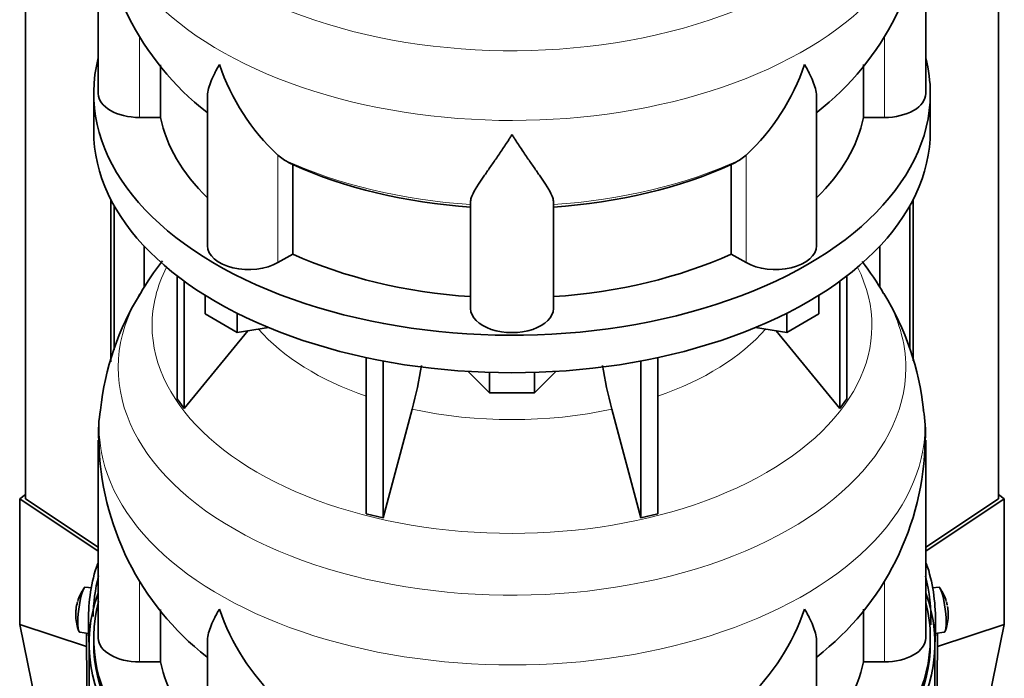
# Model space of a CAD drawing. Header units: millimetres. Extents: x -304 to -45, y -444 to 1021.
# Tile 5 of 29: x -91 to -48, y -394 to -365. Entities that reach past the tile are written whole.
import ezdxf

# ---------------------------------------------------------------- set-up
doc = ezdxf.new("R2010")
doc.units = ezdxf.units.MM
for name, color, linetype in [('M5X8_UNI7687', 7, 'Continuous'), ('MID_134-18', 7, 'Continuous'), ('VSI134_DIFFUSORE', 7, 'Continuous'), ('VSI134_FILTRO_A', 7, 'Continuous'), ('VSI134_SUPPORTO_', 7, 'Continuous'), ('VSI134_TERMINALE', 7, 'Continuous')]:
    doc.layers.add(name, color=color, linetype=linetype)

# ---------------------------------------------------------------- blocks, each defined once
blk = doc.blocks.new('SE4')
at = {"layer": 'M5X8_UNI7687', "color": 7, "linetype": 'Continuous', "lineweight": 35}
for p, q in [((-87.392, -389.854), (-87.653, -389.829)), ((-50.527, -389.829), (-50.787, -389.854)), ((-87.894, -391.787), (-87.509, -391.845)), ((-50.672, -391.845), (-50.286, -391.787))]:
    blk.add_line(p, q, dxfattribs=at)
for centre, radius, start, end in [((-86.071, -391.017), 2, 144.9873, 163.3043), ((-52.109, -391.017), 2, 16.6957, 35.0127), ((-86.071, -391.017), 2, 166.4722, 175.0433), ((-52.109, -391.017), 2, 11.8797, 13.5278), ((23.111, -379.706), 74.068, 188.50644, 188.61408), ((-86.071, -391.017), 2, 182.7249, 201.02), ((-52.109, -391.017), 2, 338.98, 357.2751)]:
    blk.add_arc(centre, radius, start, end, dxfattribs=at)
for centre, major_axis, ratio, start_param, end_param in [((-87.773, -390.808), (0.12, 0.979), 0.169759, 0.004788, 3.136805), ((-50.407, -390.808), (0.12, -0.979), 0.169759, 0.004788, 3.136805), ((-86.067, -390.999), (1.956, -0.416), 0.810411, 3.076577, 3.120069), ((-52.113, -390.999), (-1.956, -0.416), 0.810411, 3.163117, 3.206609), ((-86.375, -390.618), (-1.472, -1.124), 0.747167, 5.690056, 5.839748), ((-86.073, -391.042), (1.989, -0.211), 0.589949, 3.115062, 3.229621), ((-52.107, -391.042), (-1.989, -0.211), 0.589949, 3.053564, 3.168123), ((-51.805, -390.618), (1.472, -1.124), 0.747167, 0.443437, 0.593129)]:
    blk.add_ellipse(centre, major_axis=major_axis, ratio=ratio, start_param=start_param, end_param=end_param, dxfattribs=at)
at = {"layer": 'MID_134-18', "color": 7, "linetype": 'Continuous', "lineweight": 35}
for p, q in [((-90.252, 42.745), (-90.252, -385.984)), ((-47.928, -385.984), (-47.928, 42.745)), ((-86.551, -380.021), (-86.551, -372.957)), ((-51.629, -372.957), (-51.629, -379.983)), ((-86.4, -379.509), (-86.4, -373.239)), ((-51.78, -373.239), (-51.78, -379.478)), ((-85.097, -376.772), (-85.097, -374.995)), ((-53.083, -374.995), (-53.083, -376.766))]:
    blk.add_line(p, q, dxfattribs=at)
at = {"layer": 'VSI134_DIFFUSORE', "color": 7, "linetype": 'Continuous', "lineweight": 35}
for p, q in [((-87.09, -359.75), (-87.09, -368.361)), ((-51.09, -368.361), (-51.09, -359.75)), ((-84.384, -369.4), (-84.384, -367.111)), ((-53.796, -367.103), (-53.796, -369.4)), ((-87.29, -368.361), (-87.29, -369.994)), ((-50.89, -369.994), (-50.89, -368.361)), ((-82.345, -368.542), (-82.345, -374.975)), ((-55.835, -374.975), (-55.835, -368.517)), ((-85.29, -369.4), (-84.384, -369.4)), ((-53.796, -369.4), (-52.89, -369.4)), ((-78.988, -371.25), (-79.272, -371.04)), ((-58.908, -371.04), (-59.192, -371.25)), ((-78.632, -375.34), (-78.632, -371.444)), ((-59.548, -371.444), (-59.548, -375.34)), ((-70.89, -377.714), (-70.89, -373.045)), ((-67.29, -377.714), (-67.29, -373.045)), ((-79.272, -375.709), (-78.632, -375.34)), ((-59.548, -375.34), (-58.908, -375.709)), ((-83.656, -376.294), (-83.656, -381.63)), ((-83.349, -376.524), (-83.349, -382.057)), ((-54.831, -376.524), (-54.831, -382.057)), ((-54.524, -376.294), (-54.524, -381.63)), ((-82.441, -377.946), (-82.441, -377.135)), ((-55.739, -377.946), (-55.739, -377.135)), ((-81.053, -378.747), (-82.441, -377.946)), ((-81.053, -378.747), (-81.053, -377.913)), ((-57.127, -378.747), (-57.127, -377.913)), ((-55.739, -377.946), (-57.127, -378.747)), ((-83.349, -382.057), (-80.577, -378.674)), ((-79.688, -378.536), (-81.053, -378.747)), ((-57.127, -378.747), (-58.492, -378.536)), ((-57.603, -378.674), (-54.831, -382.057)), ((-75.429, -379.844), (-75.429, -386.629)), ((-62.751, -379.844), (-62.751, -386.629)), ((-74.69, -379.992), (-74.69, -386.806)), ((-63.49, -379.992), (-63.49, -386.806)), ((-70.071, -381.374), (-71.002, -380.444)), ((-70.071, -381.374), (-70.071, -380.486)), ((-67.178, -380.444), (-68.108, -381.374)), ((-68.108, -381.374), (-68.108, -380.486)), ((-83.656, -381.63), (-83.349, -382.057)), ((-68.108, -381.374), (-70.071, -381.374)), ((-54.831, -382.057), (-54.524, -381.63)), ((-74.69, -386.806), (-73.435, -382.082)), ((-64.745, -382.082), (-63.49, -386.806)), ((-87.09, -383.428), (-87.09, -392.039)), ((-51.09, -392.039), (-51.09, -383.428)), ((-75.429, -386.629), (-74.69, -386.806)), ((-63.49, -386.806), (-62.751, -386.629)), ((-84.384, -393.079), (-84.384, -390.79)), ((-53.796, -390.782), (-53.796, -393.079)), ((-82.345, -392.22), (-82.345, -398.653)), ((-55.835, -398.653), (-55.835, -392.196)), ((-85.29, -393.079), (-84.384, -393.079)), ((-53.796, -393.079), (-52.89, -393.079))]:
    blk.add_line(p, q, dxfattribs=at)
at = {"layer": 'VSI134_DIFFUSORE', "color": 4, "linetype": 'Continuous', "lineweight": 9}
for p, q in [((-52.89, -369.4), (-52.89, -365.836)), ((-85.29, -369.4), (-85.29, -365.843)), ((-79.272, -375.709), (-79.272, -371.04)), ((-58.908, -375.709), (-58.908, -371.04)), ((-85.29, -393.079), (-85.29, -389.522)), ((-52.89, -393.079), (-52.89, -389.514))]:
    blk.add_line(p, q, dxfattribs=at)
at = {"layer": 'VSI134_DIFFUSORE', "color": 7, "linetype": 'Continuous', "lineweight": 35}
for centre, radius, start, end in [((-74.869, -359.559), 12.195, 180.9232, 232.019), ((-63.258, -359.57), 12.145, 307.7838, 359.1496), ((-72.772, -364.049), 9.546, 198.6373, 227.0857), ((-65.408, -364.049), 9.546, 312.9143, 341.3628), ((-77.406, -368.772), 2.94, 237.4509, 245.3566), ((-60.774, -368.772), 2.94, 294.6434, 302.5491), ((-73.727, -383.821), 13.37, 142.2745, 149.5903), ((-64.475, -383.846), 13.404, 30.4606, 37.6108), ((-75.26, -383.308), 11.792, 147.9839, 174.2321), ((-62.98, -383.302), 11.846, 5.7267, 31.8237), ((-91.404, -377.219), 18.615, 344.857, 350.8412), ((-47.039, -377.261), 18.351, 189.1522, 195.2315), ((-55.916, -383.062), 4.815, 355.6284, 11.2767), ((-82.326, -383.048), 4.753, 168.7957, 184.6567), ((-74.869, -383.237), 12.195, 180.9232, 232.019), ((-63.258, -383.249), 12.145, 307.7838, 359.1496), ((-72.772, -387.727), 9.546, 198.6373, 227.0857), ((-65.408, -387.727), 9.546, 312.9143, 341.3628)]:
    blk.add_arc(centre, radius, start, end, dxfattribs=at)
at = {"layer": 'VSI134_DIFFUSORE', "color": 4, "linetype": 'Continuous', "lineweight": 9}
for centre, major_axis, start_param, end_param in [((-69.09, -356.606), (17.133, 0), 2.810588, 6.283185), ((-69.09, -359.157), (-17.966, 0), 0, 3.20981), ((-69.09, -364.066), (-15.9, 0), 0.898849, 1.457346), ((-69.09, -364.066), (15.9, 0), 4.82584, 5.384336), ((-69.09, -378.446), (-15.66, 0), 0, 3.425204), ((-69.09, -378.446), (-15.66, 0), 5.999574, 6.283185), ((-69.09, -380.285), (17.133, 0), 2.810588, 6.283185), ((-69.09, -380.285), (17.133, 0), 0, 0.331105), ((-69.09, -375.423), (-12.326, 0), 0.463231, 1.030574), ((-69.09, -375.423), (12.326, 0), 5.252612, 5.819954), ((-69.09, -375.423), (-12.326, 0), 1.210556, 1.931037), ((-69.09, -382.836), (-17.966, 0), 0, 3.20981), ((-69.09, -382.836), (-17.966, 0), 6.215147, 6.283185)]:
    blk.add_ellipse(centre, major_axis=major_axis, ratio=0.57735, start_param=start_param, end_param=end_param, dxfattribs=at)
at = {"layer": 'VSI134_DIFFUSORE', "color": 7, "linetype": 'Continuous', "lineweight": 35}
for centre, major_axis, start_param, end_param in [((-69.09, -368.361), (18.2, 0), 2.993207, 6.283185), ((-69.09, -368.361), (18.2, 0), 0, 0.148386), ((-85.29, -368.361), (1.8, 0), 3.141593, 4.712389), ((-52.89, -368.361), (-1.8, 0), 1.570796, 3.141593), ((-69.09, -368.361), (-15.4, 0), 0.117151, 0.534109), ((-69.09, -368.361), (15.4, 0), 5.749077, 6.166034), ((-69.09, -369.994), (-18.2, 0), 0, 3.141593), ((-69.09, -364.466), (-15.4, 0), 0.902549, 1.453645), ((-69.09, -364.466), (15.4, 0), 4.82954, 5.380636), ((-80.545, -374.975), (1.8, 0), 3.141593, 5.497787), ((-57.635, -374.975), (-1.8, 0), 0.785398, 3.141593), ((-69.09, -368.361), (-15.4, 0), 0.902549, 1.453645), ((-69.09, -368.361), (15.4, 0), 4.82954, 5.380636), ((-69.09, -377.714), (-1.8, 0), 0, 3.141593), ((-85.29, -392.039), (1.8, 0), 3.141593, 4.712389), ((-52.89, -392.039), (-1.8, 0), 1.570796, 3.141593), ((-69.09, -392.039), (-15.4, 0), 0.117151, 0.534109), ((-69.09, -392.039), (15.4, 0), 5.749077, 6.166034)]:
    blk.add_ellipse(centre, major_axis=major_axis, ratio=0.57735, start_param=start_param, end_param=end_param, dxfattribs=at)
for points, knots in [([(-82.345, -368.546), (-82.345, -368.514), (-82.344, -368.482), (-82.327, -368.247), (-82.27, -368.036), (-82.136, -367.702), (-82.083, -367.587), (-81.992, -367.409), (-81.96, -367.348), (-81.909, -367.256), (-81.882, -367.21), (-81.855, -367.163), (-81.837, -367.131), (-81.827, -367.115), (-81.818, -367.099)], [0.4600931, 0.4600931, 0.4600931, 0.4600931, 0.5, 0.5, 0.75, 0.75, 0.875, 0.875, 0.9375, 0.9375, 0.96875, 0.984375, 0.984375, 1, 1, 1, 1]), ([(-55.835, -368.537), (-55.835, -368.509), (-55.836, -368.482), (-55.845, -368.355), (-55.863, -368.252), (-55.916, -368.04), (-55.953, -367.93), (-56.043, -367.704), (-56.096, -367.589), (-56.188, -367.41), (-56.22, -367.349), (-56.271, -367.256), (-56.289, -367.225), (-56.325, -367.163), (-56.343, -367.131), (-56.362, -367.099)], [0.4658143, 0.4658143, 0.4658143, 0.4658143, 0.5, 0.5, 0.625, 0.625, 0.75, 0.75, 0.875, 0.875, 0.9375, 0.9375, 0.96875, 0.96875, 1, 1, 1, 1]), ([(-69.09, -370.143), (-69.116, -370.186), (-69.143, -370.228), (-69.196, -370.312), (-69.223, -370.354), (-69.302, -370.477), (-69.355, -370.558), (-69.512, -370.796), (-69.616, -370.949), (-69.819, -371.245), (-69.918, -371.387), (-70.107, -371.658), (-70.197, -371.786), (-70.367, -372.031), (-70.446, -372.147), (-70.554, -372.311), (-70.588, -372.364), (-70.652, -372.467), (-70.683, -372.517), (-70.765, -372.661), (-70.809, -372.749), (-70.872, -372.909), (-70.89, -372.981), (-70.89, -373.045)], [0, 0, 0, 0, 0.03125, 0.03125, 0.0625, 0.0625, 0.125, 0.125, 0.25, 0.25, 0.375, 0.375, 0.5, 0.5, 0.625, 0.625, 0.6875, 0.6875, 0.75, 0.75, 0.875, 0.875, 1, 1, 1, 1]), ([(-67.29, -373.045), (-67.29, -372.981), (-67.308, -372.909), (-67.37, -372.749), (-67.415, -372.661), (-67.497, -372.517), (-67.527, -372.467), (-67.592, -372.364), (-67.626, -372.311), (-67.734, -372.147), (-67.813, -372.031), (-67.983, -371.787), (-68.073, -371.658), (-68.262, -371.388), (-68.361, -371.246), (-68.564, -370.95), (-68.667, -370.797), (-68.825, -370.559), (-68.877, -370.478), (-68.957, -370.354), (-68.984, -370.312), (-69.037, -370.228), (-69.064, -370.186), (-69.09, -370.143)], [0, 0, 0, 0, 0.125, 0.125, 0.25, 0.25, 0.3125, 0.3125, 0.375, 0.375, 0.5, 0.5, 0.625, 0.625, 0.75, 0.75, 0.875, 0.875, 0.9375, 0.9375, 0.96875, 0.96875, 1, 1, 1, 1]), ([(-82.345, -392.225), (-82.345, -392.193), (-82.344, -392.161), (-82.327, -391.925), (-82.27, -391.715), (-82.136, -391.38), (-82.083, -391.265), (-81.992, -391.087), (-81.96, -391.027), (-81.909, -390.935), (-81.882, -390.888), (-81.855, -390.841), (-81.837, -390.81), (-81.827, -390.794), (-81.818, -390.778)], [0.4600931, 0.4600931, 0.4600931, 0.4600931, 0.5, 0.5, 0.75, 0.75, 0.875, 0.875, 0.9375, 0.9375, 0.96875, 0.984375, 0.984375, 1, 1, 1, 1]), ([(-55.835, -392.215), (-55.835, -392.188), (-55.836, -392.161), (-55.845, -392.033), (-55.863, -391.93), (-55.916, -391.718), (-55.953, -391.608), (-56.043, -391.383), (-56.096, -391.267), (-56.188, -391.088), (-56.22, -391.027), (-56.271, -390.935), (-56.289, -390.904), (-56.325, -390.841), (-56.343, -390.809), (-56.362, -390.778)], [0.4658143, 0.4658143, 0.4658143, 0.4658143, 0.5, 0.5, 0.625, 0.625, 0.75, 0.75, 0.875, 0.875, 0.9375, 0.9375, 0.96875, 0.96875, 1, 1, 1, 1])]:
    blk.add_open_spline(points, degree=3, knots=knots, dxfattribs=at)
at = {"layer": 'VSI134_FILTRO_A', "color": 7, "linetype": 'Continuous', "lineweight": 35}
for p, q in [((-87.49, -392.284), (-87.49, -425.107)), ((-50.69, -425.107), (-50.69, -392.284))]:
    blk.add_line(p, q, dxfattribs=at)
for major_axis, start_param, end_param in [((-18.4, 0), -0.208894, 3.350487), ((-18.2, 0), 0, 3.141593)]:
    blk.add_ellipse((-69.09, -392.284), major_axis=major_axis, ratio=0.57735, start_param=start_param, end_param=end_param, dxfattribs=at)
at = {"layer": 'VSI134_SUPPORTO_', "color": 7, "linetype": 'Continuous', "lineweight": 35}
for p, q in [((-87.29, -392.039), (-87.29, -392.284)), ((-50.89, -392.284), (-50.89, -392.039))]:
    blk.add_line(p, q, dxfattribs=at)
for start_param, end_param in [(2.990246, 6.283185), (0, 0.14737)]:
    blk.add_ellipse((-69.09, -392.039), major_axis=(18.2, 0), ratio=0.57735, start_param=start_param, end_param=end_param, dxfattribs=at)
at = {"layer": 'VSI134_TERMINALE', "color": 7, "linetype": 'Continuous', "lineweight": 35}
for p, q in [((-90.252, -385.792), (-90.509, -385.989)), ((-47.671, -385.989), (-47.928, -385.792)), ((-90.509, -385.989), (-87.09, -388.26)), ((-90.509, -385.989), (-90.509, -391.445)), ((-87.09, -388.084), (-90.252, -385.984)), ((-47.928, -385.984), (-51.09, -388.084)), ((-51.09, -388.26), (-47.671, -385.989)), ((-47.671, -391.445), (-47.671, -385.989)), ((-87.604, -392.409), (-90.509, -391.445)), ((-87.538, -405.965), (-90.509, -391.445)), ((-87.51, -391.447), (-87.51, -391.774)), ((-50.67, -391.447), (-50.67, -391.774)), ((-50.642, -405.965), (-47.671, -391.445)), ((-50.576, -392.409), (-47.671, -391.445)), ((-87.604, -392.409), (-87.604, -391.831)), ((-50.576, -392.409), (-50.576, -391.831)), ((-87.49, -399.843), (-87.604, -392.409)), ((-50.69, -399.843), (-50.576, -392.409))]:
    blk.add_line(p, q, dxfattribs=at)
at = {"layer": 'VSI134_TERMINALE', "color": 4, "linetype": 'Continuous', "lineweight": 9}
for p, q in [((-87.174, -388.956), (-87.09, -388.962)), ((-51.09, -388.962), (-51.006, -388.956)), ((-87.51, -391.447), (-87.434, -391.454)), ((-50.746, -391.454), (-50.67, -391.447)), ((-87.469, -391.777), (-87.51, -391.774)), ((-50.67, -391.774), (-50.711, -391.777))]:
    blk.add_line(p, q, dxfattribs=at)
at = {"layer": 'VSI134_TERMINALE', "color": 7, "linetype": 'Continuous', "lineweight": 35}
for centre, radius, start, end in [((-80.101, -391.179), 7.414, 162.5529, 182.0785), ((-58.392, -391.221), 7.726, 358.3189, 17.0497), ((-79.625, -391.235), 7.691, 165.7136, 179.0035), ((-58.243, -391.193), 7.38, 357.8966, 14.5372)]:
    blk.add_arc(centre, radius, start, end, dxfattribs=at)
for major_axis, start_param, end_param in [((-18.6, 0), -0.254688, -0.236132), ((18.6, 0), 0.236132, 0.254688)]:
    blk.add_ellipse((-69.09, -391.468), major_axis=major_axis, ratio=0.57735, start_param=start_param, end_param=end_param, dxfattribs=at)
for points, knots in [([(-87.495, -392.213), (-87.496, -392.195), (-87.498, -392.177), (-87.501, -392.122), (-87.504, -392.083), (-87.508, -391.961), (-87.51, -391.871), (-87.51, -391.774)], [0.7796813, 0.7796813, 0.7796813, 0.7796813, 0.8125, 0.8125, 0.875, 0.875, 1, 1, 1, 1]), ([(-50.67, -391.774), (-50.67, -391.871), (-50.672, -391.96), (-50.676, -392.081), (-50.678, -392.12), (-50.682, -392.172), (-50.683, -392.187), (-50.684, -392.202)], [0, 0, 0, 0, 0.125, 0.125, 0.1875, 0.1875, 0.2147272, 0.2147272, 0.2147272, 0.2147272])]:
    blk.add_open_spline(points, degree=3, knots=knots, dxfattribs=at)

msp = doc.modelspace()

# ---------------------------------------------------------------- block references
msp.add_blockref('SE4', (0, 0))

doc.saveas('drawing.dxf')
